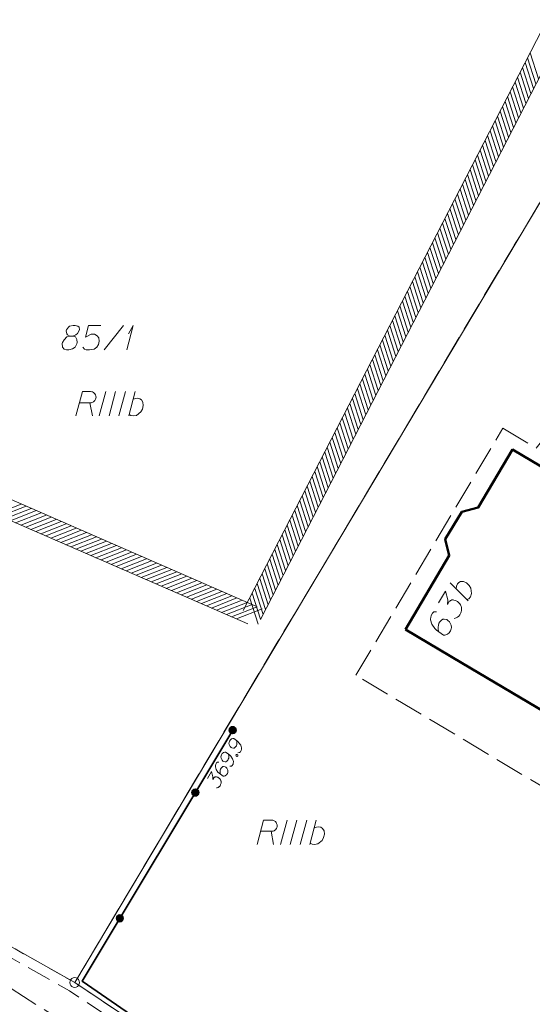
# Model space of a CAD drawing. Header units: metres. Extents: x 5555129 to 5555568, y 5636170 to 5636517.
# Tile 27 of 162: x 5555253 to 5555279, y 5636243 to 5636293. Entities that reach past the tile are written whole.
import ezdxf

# ---------------------------------------------------------------- set-up
doc = ezdxf.new("R2010")
doc.units = ezdxf.units.M
doc.header["$MEASUREMENT"] = 0
for name, pattern in [('05-linia 2.5 1', [1.75, 1.25, -0.5]), ('L_0_06', [2, 1.5, -0.5]), ('PRZER1-1', [2, 1, -1]), ('PRZER3-1', [4, 3, -1])]:
    doc.linetypes.add(name, pattern=pattern)
for name, color, linetype, lineweight in [('#skartowane', 7, 'Continuous', 18), ('#zakres', 7, 'Continuous', 18), ('#ZUDP', 7, 'Continuous', 18)]:
    doc.layers.add(name, color=color, linetype=linetype, lineweight=lineweight)
for name, color, linetype, lineweight, true_color in [('GEPADR', 7, 'Continuous', 18, 0x0a0909), ('GEPADR_O', 7, 'Continuous', 18, 0x0a0909), ('GEPPGD', 7, 'Continuous', 18, 0x008000), ('GESBZO', 7, 'Continuous', 50, 0x0a0909), ('GESDZI', 7, 'Continuous', 18, 0x0a0909), ('GESDZI_O', 7, 'Continuous', 18, 0x0a0909), ('GESKKL', 7, 'PRZER3-1', 18, 0x008000), ('GESKKL_O', 7, 'PRZER3-1', 18, 0x008000), ('GESUZY', 7, 'PRZER1-1', 18, 0x008000)]:
    doc.layers.add(name, color=color, linetype=linetype, lineweight=lineweight, true_color=true_color)

# ---------------------------------------------------------------- blocks, each defined once
blk = doc.blocks.new('EPPGS')
at = {"color": 0, "flags": 128}
blk.add_lwpolyline([(0.5, 0), (0.475528, -0.154508), (0.404508, -0.293893), (0.293893, -0.404508), (0.154508, -0.475528), (0, -0.5), (-0.154508, -0.475528), (-0.293893, -0.404508), (-0.404508, -0.293893), (-0.475528, -0.154508), (-0.5, 0), (-0.475528, 0.154508), (-0.404508, 0.293893), (-0.293893, 0.404508), (-0.154508, 0.475528), (0, 0.5), (0.154508, 0.475528), (0.293893, 0.404508), (0.404508, 0.293893), (0.475528, 0.154508), (0.5, 0)], close=True, dxfattribs=at)
blk = doc.blocks.new('POINT_1')
blk.add_hatch(color=0).paths.add_polyline_path([(-0.000884, -0.0025), (-0.0025, -0.000884), (-0.0025, 0.000884), (0.000884, 0.0025), (0.0025, 0.000884), (0.0025, -0.000884), (0.000884, -0.0025)])
blk = doc.blocks.new('*U83')
at = {"layer": 'GESKKL_O', "color": 96, "linetype": 'ByBlock', "lineweight": 18, "true_color": 0x008000}
blk.add_line((5555265.682, 5636251.736), (5555265.81, 5636251.057), dxfattribs=at)
at = {"layer": 'GESKKL_O', "color": 96, "linetype": 'ByBlock', "lineweight": 18, "true_color": 0x008000, "flags": 128}
blk.add_lwpolyline([(5555264.963, 5636251.057), (5555265.298, 5636252.307), (5555265.721, 5636252.307), (5555265.78, 5636252.297), (5555265.81, 5636252.288), (5555265.869, 5636252.258), (5555265.908, 5636252.229), (5555265.938, 5636252.189), (5555265.967, 5636252.14), (5555265.987, 5636252.071), (5555265.997, 5636252.012), (5555265.987, 5636251.963), (5555265.977, 5636251.923), (5555265.957, 5636251.884), (5555265.938, 5636251.855), (5555265.908, 5636251.815), (5555265.869, 5636251.786), (5555265.839, 5636251.766), (5555265.79, 5636251.746), (5555265.741, 5636251.736), (5555265.15, 5636251.736)], dxfattribs=at)
blk = doc.blocks.new('*U84')
at = {"layer": 'GESKKL_O', "color": 96, "linetype": 'ByBlock', "lineweight": 18, "true_color": 0x008000}
blk.add_line((5555267.669, 5636251.057), (5555267.994, 5636252.307), dxfattribs=at)
at = {"layer": 'GESKKL_O', "color": 96, "linetype": 'ByBlock', "lineweight": 18, "true_color": 0x008000, "flags": 128}
blk.add_lwpolyline([(5555267.886, 5636251.894), (5555268.004, 5636251.953), (5555268.132, 5636251.963), (5555268.231, 5636251.943), (5555268.319, 5636251.884), (5555268.398, 5636251.756), (5555268.408, 5636251.589), (5555268.368, 5636251.412), (5555268.29, 5636251.264), (5555268.073, 5636251.087), (5555267.906, 5636251.057), (5555267.778, 5636251.077), (5555267.689, 5636251.136)], dxfattribs=at)
blk = doc.blocks.new('*U85')
at = {"layer": 'GESDZI_O', "color": 96, "linetype": 'ByBlock', "lineweight": 18}
for q in [(5555258.304, 5636276.356), (5555258.392, 5636277.183)]:
    blk.add_line((5555258.638, 5636277.606), q, dxfattribs=at)
blk = doc.blocks.new('*U95')
at = {"layer": 'GESKKL_O', "color": 96, "linetype": 'ByBlock', "lineweight": 18, "true_color": 0x008000}
blk.add_line((5555256.416, 5636273.657), (5555256.544, 5636272.978), dxfattribs=at)
at = {"layer": 'GESKKL_O', "color": 96, "linetype": 'ByBlock', "lineweight": 18, "true_color": 0x008000, "flags": 128}
blk.add_lwpolyline([(5555255.698, 5636272.978), (5555256.032, 5636274.228), (5555256.456, 5636274.228), (5555256.515, 5636274.218), (5555256.544, 5636274.208), (5555256.603, 5636274.179), (5555256.642, 5636274.149), (5555256.672, 5636274.11), (5555256.702, 5636274.061), (5555256.721, 5636273.992), (5555256.731, 5636273.933), (5555256.721, 5636273.884), (5555256.711, 5636273.844), (5555256.692, 5636273.805), (5555256.672, 5636273.775), (5555256.642, 5636273.736), (5555256.603, 5636273.706), (5555256.574, 5636273.687), (5555256.524, 5636273.667), (5555256.475, 5636273.657), (5555255.885, 5636273.657)], dxfattribs=at)
blk = doc.blocks.new('*U96')
at = {"layer": 'GESKKL_O', "color": 96, "linetype": 'ByBlock', "lineweight": 18, "true_color": 0x008000}
blk.add_line((5555258.404, 5636272.978), (5555258.729, 5636274.228), dxfattribs=at)
at = {"layer": 'GESKKL_O', "color": 96, "linetype": 'ByBlock', "lineweight": 18, "true_color": 0x008000, "flags": 128}
blk.add_lwpolyline([(5555258.62, 5636273.815), (5555258.739, 5636273.874), (5555258.867, 5636273.884), (5555258.965, 5636273.864), (5555259.054, 5636273.805), (5555259.132, 5636273.677), (5555259.142, 5636273.51), (5555259.103, 5636273.332), (5555259.024, 5636273.185), (5555258.808, 5636273.008), (5555258.64, 5636272.978), (5555258.512, 5636272.998), (5555258.424, 5636273.057)], dxfattribs=at)
blk = doc.blocks.new('*U97')
at = {"layer": 'GEPADR_O', "color": 7, "linetype": 'ByBlock', "lineweight": 18}
blk.add_line((5555275.756, 5636263.53), (5555274.845, 5636264.446), dxfattribs=at)
at = {"layer": 'GEPADR_O', "color": 7, "linetype": 'ByBlock', "lineweight": 18, "flags": 128}
blk.add_lwpolyline([(5555275.146, 5636264.142), (5555275.155, 5636264.274), (5555275.212, 5636264.389), (5555275.279, 5636264.464), (5555275.375, 5636264.51), (5555275.525, 5636264.513), (5555275.674, 5636264.436), (5555275.806, 5636264.312), (5555275.893, 5636264.169), (5555275.936, 5636263.893), (5555275.876, 5636263.733), (5555275.794, 5636263.633), (5555275.698, 5636263.587)], dxfattribs=at)

msp = doc.modelspace()

# ---------------------------------------------------------------- hatches: boundary and pattern name
at = {"layer": '#skartowane', "linetype": 'Continuous', "lineweight": 35}
h = msp.add_hatch(color=7, dxfattribs=at)
edge = h.paths.add_edge_path()
edge.add_arc((5555263.72, 5636256.91), 0.175, 0, 360)
at = {"layer": '#skartowane', "lineweight": 18}
h = msp.add_hatch(color=7, dxfattribs=at)
edge = h.paths.add_edge_path()
edge.add_arc((5555263.72, 5636256.91), 0.045, 0, 360)
at = {"layer": '#skartowane', "linetype": 'Continuous', "lineweight": 35}
h = msp.add_hatch(color=7, dxfattribs=at)
edge = h.paths.add_edge_path()
edge.add_arc((5555261.806, 5636253.718), 0.175, 0, 360)
h = msp.add_hatch(color=7, dxfattribs=at)
edge = h.paths.add_edge_path()
edge.add_arc((5555257.949, 5636247.286), 0.175, 0, 360)

# ---------------------------------------------------------------- linework, layer by layer
at = {"layer": '#skartowane', "color": 7, "linetype": 'L_0_06', "lineweight": 18, "flags": 128}
msp.add_lwpolyline([(5555319.91, 5636279.38), (5555323.03, 5636275.28), (5555329.28, 5636268.46), (5555334.03, 5636263.4), (5555345.03, 5636252.49), (5555346.54, 5636251.45), (5555345.73, 5636247.93), (5555332.42, 5636261.49), (5555327.2, 5636266.8), (5555317.86, 5636277.41), (5555315.42, 5636280.01), (5555313.35, 5636281.16), (5555310.91, 5636281.48), (5555308.55, 5636280.93), (5555307.33, 5636278.49), (5555300.21, 5636263.98), (5555298.84, 5636260.31), (5555299.74, 5636259.03), (5555298.26, 5636255.27), (5555297.04, 5636255.1), (5555292.88, 5636247), (5555292.08, 5636246.05), (5555288.59, 5636239.37), (5555285.9, 5636234.86), (5555282.53, 5636231.41), (5555279.83, 5636229.99), (5555275.41, 5636228.95), (5555271.53, 5636229.31), (5555268.13, 5636230.4), (5555264.62, 5636232.17), (5555253.07, 5636239.68), (5555243.27, 5636245.93), (5555229.11, 5636254.41), (5555220.5, 5636258.77), (5555213.45, 5636261.65), (5555208.14, 5636263.06), (5555202.51, 5636263.31), (5555198.72, 5636262.51), (5555193.02, 5636260.05), (5555189.79, 5636257.33), (5555186.81, 5636252.47), (5555184.72, 5636245.33), (5555179.71, 5636245.97), (5555181.09, 5636251.46), (5555182.84, 5636255.67), (5555185.21, 5636259.68), (5555188.88, 5636264.05), (5555188.73, 5636266.82), (5555186.51, 5636270.36), (5555177.24, 5636279.14), (5555172.12, 5636284.35), (5555168.67, 5636288.73), (5555165.68, 5636293.64), (5555163.11, 5636298.61), (5555159.69, 5636305.28), (5555154.96, 5636314.88), (5555157.25, 5636316.15), (5555161.87, 5636306.69), (5555165.41, 5636299.79), (5555167.81, 5636295.12), (5555170.82, 5636290.32), (5555174.09, 5636286.04), (5555178.95, 5636281.15), (5555193.27, 5636269.09), (5555198.74, 5636266.34), (5555202.91, 5636266.53), (5555208.67, 5636266.05), (5555214.33, 5636264.32), (5555221.74, 5636261.36), (5555230.37, 5636257.02), (5555244.89, 5636248.46), (5555254.7, 5636242.22), (5555266.71, 5636234.85), (5555271.59, 5636232.9), (5555275.32, 5636232.51), (5555278.58, 5636233.38), (5555282.52, 5636236.11), (5555285.35, 5636239.7), (5555289.44, 5636247.37), (5555294.78, 5636258.52), (5555297.61, 5636265.12), (5555304.52, 5636279.57), (5555309.3, 5636287.58), (5555310.96, 5636291.13)], dxfattribs=at)
at = {"layer": '#skartowane', "color": 7, "linetype": 'Continuous', "lineweight": 35, "flags": 128}
msp.add_lwpolyline([(5555294.6, 5636264.97), (5555294.19, 5636264.03), (5555294.6, 5636261.89), (5555284.46, 5636241.75), (5555282.65, 5636239.36), (5555280.44, 5636237.3), (5555277.57, 5636236.14), (5555274.71, 5636235.37), (5555271.67, 5636235.59), (5555268.78, 5636236.15), (5555266.05, 5636237.48), (5555263.48, 5636238.92), (5555256.02, 5636244.07), (5555263.72, 5636256.91)], dxfattribs=at)
at = {"layer": '#skartowane', "color": 7, "linetype": 'Continuous', "lineweight": 18, "flags": 128}
for points in [[(5555263.988, 5636255.756), (5555264.068, 5636255.763), (5555264.111, 5636255.799), (5555264.153, 5636255.87), (5555264.163, 5636255.933), (5555264.171, 5636255.969), (5555264.171, 5636256.004), (5555264.129, 5636256.139), (5555264.041, 5636256.268), (5555263.984, 5636256.323), (5555263.849, 5636256.431), (5555263.773, 5636256.477), (5555263.731, 5636256.475), (5555263.666, 5636256.458), (5555263.647, 5636256.449), (5555263.601, 5636256.408), (5555263.562, 5636256.342), (5555263.541, 5636256.285), (5555263.53, 5636256.244), (5555263.54, 5636256.169), (5555263.591, 5636256.069), (5555263.633, 5636256.024), (5555263.673, 5636256), (5555263.754, 5636255.985), (5555263.792, 5636255.991), (5555263.833, 5636256.014), (5555263.885, 5636256.065), (5555263.912, 5636256.111), (5555263.93, 5636256.176), (5555263.936, 5636256.22), (5555263.932, 5636256.306), (5555263.925, 5636256.351), (5555263.919, 5636256.375)], [(5555263.572, 5636255.062), (5555263.652, 5636255.069), (5555263.695, 5636255.105), (5555263.737, 5636255.176), (5555263.747, 5636255.239), (5555263.755, 5636255.276), (5555263.755, 5636255.31), (5555263.713, 5636255.446), (5555263.625, 5636255.574), (5555263.568, 5636255.629), (5555263.433, 5636255.737), (5555263.357, 5636255.783), (5555263.315, 5636255.781), (5555263.25, 5636255.765), (5555263.231, 5636255.755), (5555263.185, 5636255.714), (5555263.145, 5636255.648), (5555263.125, 5636255.591), (5555263.114, 5636255.55), (5555263.124, 5636255.475), (5555263.175, 5636255.376), (5555263.216, 5636255.33), (5555263.257, 5636255.306), (5555263.338, 5636255.292), (5555263.375, 5636255.297), (5555263.417, 5636255.32), (5555263.469, 5636255.372), (5555263.496, 5636255.417), (5555263.514, 5636255.482), (5555263.52, 5636255.527), (5555263.516, 5636255.612), (5555263.509, 5636255.657), (5555263.503, 5636255.682)], [(5555263.019, 5636255.276), (5555262.939, 5636255.269), (5555262.897, 5636255.233), (5555262.854, 5636255.162), (5555262.844, 5636255.099), (5555262.836, 5636255.063), (5555262.836, 5636255.028), (5555262.878, 5636254.893), (5555262.967, 5636254.764), (5555263.023, 5636254.709), (5555263.158, 5636254.601), (5555263.234, 5636254.555), (5555263.276, 5636254.557), (5555263.341, 5636254.574), (5555263.36, 5636254.583), (5555263.406, 5636254.624), (5555263.446, 5636254.69), (5555263.466, 5636254.747), (5555263.477, 5636254.788), (5555263.467, 5636254.863), (5555263.416, 5636254.963), (5555263.375, 5636255.008), (5555263.334, 5636255.032), (5555263.253, 5636255.047), (5555263.216, 5636255.042), (5555263.174, 5636255.018), (5555263.122, 5636254.967), (5555263.095, 5636254.921), (5555263.077, 5636254.856), (5555263.071, 5636254.812), (5555263.075, 5636254.727), (5555263.082, 5636254.681), (5555263.088, 5636254.657)], [(5555263.888, 5636255.623), (5555263.903, 5636255.648), (5555263.922, 5636255.657), (5555263.952, 5636255.66), (5555263.977, 5636255.645), (5555263.988, 5636255.618), (5555263.989, 5636255.597), (5555263.974, 5636255.571), (5555263.955, 5636255.562), (5555263.925, 5636255.559), (5555263.9, 5636255.574), (5555263.889, 5636255.602), (5555263.888, 5636255.623)], [(5555262.423, 5636254.443), (5555262.635, 5636254.797), (5555262.707, 5636254.527), (5555262.696, 5636254.382), (5555262.751, 5636254.473), (5555262.768, 5636254.491), (5555262.779, 5636254.498), (5555262.79, 5636254.505), (5555262.801, 5636254.512), (5555262.829, 5636254.523), (5555262.85, 5636254.524), (5555262.871, 5636254.525), (5555262.89, 5636254.521), (5555262.931, 5636254.51), (5555262.965, 5636254.497), (5555262.98, 5636254.487), (5555263, 5636254.475), (5555263.027, 5636254.452), (5555263.045, 5636254.435), (5555263.062, 5636254.418), (5555263.074, 5636254.403), (5555263.081, 5636254.392), (5555263.088, 5636254.381), (5555263.095, 5636254.37), (5555263.104, 5636254.351), (5555263.115, 5636254.323), (5555263.122, 5636254.299), (5555263.126, 5636254.283), (5555263.127, 5636254.262), (5555263.128, 5636254.24), (5555263.126, 5636254.214), (5555263.125, 5636254.201), (5555263.113, 5636254.159), (5555263.1, 5636254.126), (5555263.093, 5636254.103), (5555263.072, 5636254.067), (5555263.043, 5636254.03), (5555263.028, 5636254.018), (5555263.014, 5636254.006), (5555263, 5636253.993), (5555262.981, 5636253.984), (5555262.962, 5636253.975), (5555262.926, 5636253.962), (5555262.897, 5636253.959)]]:
    msp.add_lwpolyline(points, dxfattribs=at)
at = {"layer": '#skartowane', "color": 7, "linetype": 'Continuous', "lineweight": 35}
for centre in [(5555263.72, 5636256.91), (5555261.806, 5636253.718), (5555257.949, 5636247.286)]:
    msp.add_circle(centre, 0.175, dxfattribs=at)
at = {"layer": '#zakres', "color": 134, "linetype": 'Continuous', "lineweight": 18}
for p, q in [((5555293.355, 5636319.629), (5555264.255, 5636263.029)), ((5555294.245, 5636319.171), (5555265.145, 5636262.571)), ((5555279.355, 5636290.221), (5555278.927, 5636291.554)), ((5555264.899, 5636263.259), (5555200.879, 5636291.093)), ((5555279.099, 5636289.723), (5555278.671, 5636291.056)), ((5555279.227, 5636289.972), (5555278.799, 5636291.305)), ((5555278.843, 5636289.225), (5555278.415, 5636290.558)), ((5555278.971, 5636289.474), (5555278.543, 5636290.807)), ((5555264.501, 5636262.341), (5555200.48, 5636290.176)), ((5555278.587, 5636288.727), (5555278.159, 5636290.06)), ((5555278.715, 5636288.976), (5555278.287, 5636290.309)), ((5555278.33, 5636288.229), (5555277.903, 5636289.562)), ((5555278.459, 5636288.478), (5555278.031, 5636289.811)), ((5555278.074, 5636287.731), (5555277.647, 5636289.064)), ((5555278.202, 5636287.98), (5555277.775, 5636289.313)), ((5555277.818, 5636287.233), (5555277.391, 5636288.566)), ((5555277.946, 5636287.482), (5555277.519, 5636288.815)), ((5555277.562, 5636286.735), (5555277.135, 5636288.068)), ((5555277.69, 5636286.984), (5555277.263, 5636288.317)), ((5555277.306, 5636286.237), (5555276.879, 5636287.57)), ((5555277.434, 5636286.486), (5555277.007, 5636287.819)), ((5555277.05, 5636285.739), (5555276.622, 5636287.072)), ((5555277.178, 5636285.988), (5555276.75, 5636287.321)), ((5555276.794, 5636285.241), (5555276.366, 5636286.574)), ((5555276.922, 5636285.49), (5555276.494, 5636286.823)), ((5555276.538, 5636284.743), (5555276.11, 5636286.076)), ((5555276.666, 5636284.992), (5555276.238, 5636286.325)), ((5555276.282, 5636284.245), (5555275.854, 5636285.578)), ((5555276.41, 5636284.494), (5555275.982, 5636285.827)), ((5555276.026, 5636283.747), (5555275.598, 5636285.08)), ((5555276.154, 5636283.996), (5555275.726, 5636285.329)), ((5555275.77, 5636283.249), (5555275.342, 5636284.582)), ((5555275.898, 5636283.498), (5555275.47, 5636284.831)), ((5555275.514, 5636282.751), (5555275.086, 5636284.084)), ((5555275.642, 5636283), (5555275.214, 5636284.333)), ((5555275.258, 5636282.253), (5555274.83, 5636283.586)), ((5555275.386, 5636282.502), (5555274.958, 5636283.835)), ((5555275.002, 5636281.755), (5555274.574, 5636283.088)), ((5555275.13, 5636282.004), (5555274.702, 5636283.337)), ((5555274.746, 5636281.257), (5555274.318, 5636282.59)), ((5555274.874, 5636281.506), (5555274.446, 5636282.839)), ((5555274.49, 5636280.759), (5555274.062, 5636282.092)), ((5555274.618, 5636281.008), (5555274.19, 5636282.341)), ((5555274.234, 5636280.261), (5555273.806, 5636281.594)), ((5555274.362, 5636280.51), (5555273.934, 5636281.843)), ((5555273.978, 5636279.762), (5555273.55, 5636281.096)), ((5555274.106, 5636280.011), (5555273.678, 5636281.345)), ((5555273.722, 5636279.264), (5555273.294, 5636280.598)), ((5555273.85, 5636279.513), (5555273.422, 5636280.847)), ((5555273.465, 5636278.766), (5555273.038, 5636280.099)), ((5555273.593, 5636279.015), (5555273.166, 5636280.348)), ((5555273.209, 5636278.268), (5555272.782, 5636279.601)), ((5555273.337, 5636278.517), (5555272.91, 5636279.85)), ((5555272.953, 5636277.77), (5555272.526, 5636279.103)), ((5555273.081, 5636278.019), (5555272.654, 5636279.352)), ((5555272.697, 5636277.272), (5555272.27, 5636278.605)), ((5555272.825, 5636277.521), (5555272.398, 5636278.854)), ((5555272.441, 5636276.774), (5555272.013, 5636278.107)), ((5555272.569, 5636277.023), (5555272.141, 5636278.356)), ((5555272.057, 5636276.027), (5555271.629, 5636277.36)), ((5555272.185, 5636276.276), (5555271.757, 5636277.609)), ((5555272.313, 5636276.525), (5555271.885, 5636277.858)), ((5555271.801, 5636275.529), (5555271.373, 5636276.862)), ((5555271.929, 5636275.778), (5555271.501, 5636277.111)), ((5555271.545, 5636275.031), (5555271.117, 5636276.364)), ((5555271.673, 5636275.28), (5555271.245, 5636276.613)), ((5555271.289, 5636274.533), (5555270.861, 5636275.866)), ((5555271.417, 5636274.782), (5555270.989, 5636276.115)), ((5555271.033, 5636274.035), (5555270.605, 5636275.368)), ((5555271.161, 5636274.284), (5555270.733, 5636275.617)), ((5555270.777, 5636273.537), (5555270.349, 5636274.87)), ((5555270.905, 5636273.786), (5555270.477, 5636275.119)), ((5555270.521, 5636273.039), (5555270.093, 5636274.372)), ((5555270.649, 5636273.288), (5555270.221, 5636274.621)), ((5555270.265, 5636272.541), (5555269.837, 5636273.874)), ((5555270.393, 5636272.79), (5555269.965, 5636274.123)), ((5555270.009, 5636272.043), (5555269.581, 5636273.376)), ((5555270.137, 5636272.292), (5555269.709, 5636273.625)), ((5555269.753, 5636271.545), (5555269.325, 5636272.878)), ((5555269.881, 5636271.794), (5555269.453, 5636273.127)), ((5555269.497, 5636271.047), (5555269.069, 5636272.38)), ((5555269.625, 5636271.296), (5555269.197, 5636272.629)), ((5555269.241, 5636270.549), (5555268.813, 5636271.882)), ((5555269.369, 5636270.798), (5555268.941, 5636272.131)), ((5555268.984, 5636270.051), (5555268.557, 5636271.384)), ((5555269.113, 5636270.3), (5555268.685, 5636271.633)), ((5555268.728, 5636269.553), (5555268.301, 5636270.886)), ((5555268.856, 5636269.802), (5555268.429, 5636271.135)), ((5555268.472, 5636269.055), (5555268.045, 5636270.388)), ((5555268.6, 5636269.304), (5555268.173, 5636270.637)), ((5555268.216, 5636268.557), (5555267.789, 5636269.89)), ((5555268.344, 5636268.806), (5555267.917, 5636270.139)), ((5555267.96, 5636268.059), (5555267.533, 5636269.392)), ((5555268.088, 5636268.308), (5555267.661, 5636269.641)), ((5555267.704, 5636267.561), (5555267.276, 5636268.894)), ((5555267.832, 5636267.81), (5555267.404, 5636269.143)), ((5555251.595, 5636267.958), (5555252.897, 5636268.471)), ((5555251.852, 5636267.846), (5555253.154, 5636268.36)), ((5555267.448, 5636267.063), (5555267.02, 5636268.396)), ((5555267.576, 5636267.312), (5555267.148, 5636268.645)), ((5555252.108, 5636267.735), (5555253.411, 5636268.248)), ((5555252.365, 5636267.623), (5555253.668, 5636268.136)), ((5555252.622, 5636267.511), (5555253.925, 5636268.025)), ((5555252.879, 5636267.4), (5555254.181, 5636267.913)), ((5555253.136, 5636267.288), (5555254.438, 5636267.801)), ((5555267.192, 5636266.565), (5555266.764, 5636267.898)), ((5555267.32, 5636266.814), (5555266.892, 5636268.147)), ((5555253.392, 5636267.177), (5555254.695, 5636267.69)), ((5555253.649, 5636267.065), (5555254.952, 5636267.578)), ((5555253.906, 5636266.953), (5555255.208, 5636267.466)), ((5555254.163, 5636266.842), (5555255.465, 5636267.355)), ((5555266.936, 5636266.067), (5555266.508, 5636267.4)), ((5555267.064, 5636266.316), (5555266.636, 5636267.649)), ((5555254.419, 5636266.73), (5555255.722, 5636267.243)), ((5555254.676, 5636266.618), (5555255.979, 5636267.132)), ((5555254.933, 5636266.507), (5555256.236, 5636267.02)), ((5555255.19, 5636266.395), (5555256.492, 5636266.908)), ((5555255.447, 5636266.283), (5555256.749, 5636266.797)), ((5555266.68, 5636265.569), (5555266.252, 5636266.902)), ((5555266.808, 5636265.818), (5555266.38, 5636267.151)), ((5555255.703, 5636266.172), (5555257.006, 5636266.685)), ((5555255.96, 5636266.06), (5555257.263, 5636266.573)), ((5555256.217, 5636265.949), (5555257.519, 5636266.462)), ((5555256.474, 5636265.837), (5555257.776, 5636266.35)), ((5555266.424, 5636265.071), (5555265.996, 5636266.404)), ((5555266.552, 5636265.32), (5555266.124, 5636266.653)), ((5555256.73, 5636265.725), (5555258.033, 5636266.238)), ((5555256.987, 5636265.614), (5555258.29, 5636266.127)), ((5555257.244, 5636265.502), (5555258.547, 5636266.015)), ((5555257.501, 5636265.39), (5555258.803, 5636265.903)), ((5555257.758, 5636265.279), (5555259.06, 5636265.792)), ((5555266.168, 5636264.573), (5555265.74, 5636265.906)), ((5555266.296, 5636264.822), (5555265.868, 5636266.155)), ((5555258.014, 5636265.167), (5555259.317, 5636265.68)), ((5555258.271, 5636265.055), (5555259.574, 5636265.569)), ((5555258.528, 5636264.944), (5555259.831, 5636265.457)), ((5555258.785, 5636264.832), (5555260.087, 5636265.345)), ((5555265.912, 5636264.074), (5555265.484, 5636265.408)), ((5555266.04, 5636264.323), (5555265.612, 5636265.657)), ((5555259.042, 5636264.72), (5555260.344, 5636265.234)), ((5555259.298, 5636264.609), (5555260.601, 5636265.122)), ((5555259.555, 5636264.497), (5555260.858, 5636265.01)), ((5555259.812, 5636264.386), (5555261.114, 5636264.899)), ((5555260.069, 5636264.274), (5555261.371, 5636264.787)), ((5555265.656, 5636263.576), (5555265.228, 5636264.909)), ((5555265.784, 5636263.825), (5555265.356, 5636265.159)), ((5555260.325, 5636264.162), (5555261.628, 5636264.675)), ((5555260.582, 5636264.051), (5555261.885, 5636264.564)), ((5555260.839, 5636263.939), (5555262.142, 5636264.452)), ((5555261.096, 5636263.827), (5555262.398, 5636264.34)), ((5555265.4, 5636263.078), (5555264.972, 5636264.411)), ((5555265.528, 5636263.327), (5555265.1, 5636264.66)), ((5555261.353, 5636263.716), (5555262.655, 5636264.229)), ((5555261.609, 5636263.604), (5555262.912, 5636264.117)), ((5555261.866, 5636263.492), (5555263.169, 5636264.006)), ((5555262.123, 5636263.381), (5555263.425, 5636263.894)), ((5555262.38, 5636263.269), (5555263.682, 5636263.782)), ((5555265.144, 5636262.58), (5555264.716, 5636263.913)), ((5555265.272, 5636262.829), (5555264.844, 5636264.162)), ((5555262.636, 5636263.157), (5555263.939, 5636263.671)), ((5555262.893, 5636263.046), (5555264.196, 5636263.559)), ((5555263.15, 5636262.934), (5555264.453, 5636263.447)), ((5555263.407, 5636262.823), (5555264.709, 5636263.336)), ((5555265.016, 5636262.331), (5555264.588, 5636263.664)), ((5555263.664, 5636262.711), (5555264.966, 5636263.224)), ((5555263.92, 5636262.599), (5555265.223, 5636263.112))]:
    msp.add_line(p, q, dxfattribs=at)
at = {"layer": '#ZUDP', "color": 1, "linetype": '05-linia 2.5 1', "lineweight": 18, "flags": 128}
msp.add_lwpolyline([(5555269.271, 5636235.047), (5555264.77, 5636237.281), (5555255.378, 5636243.574), (5555215.913, 5636265.819), (5555208.427, 5636266.321), (5555202.73, 5636266.699), (5555200.294, 5636266.539)], dxfattribs=at)
at = {"layer": 'GEPADR_O', "color": 7, "linetype": 'Continuous', "lineweight": 18, "flags": 128}
for points in [[(5555274.244, 5636263.429), (5555274.595, 5636264.022), (5555274.718, 5636263.572), (5555274.701, 5636263.331), (5555274.791, 5636263.483), (5555274.819, 5636263.512), (5555274.838, 5636263.524), (5555274.856, 5636263.536), (5555274.875, 5636263.548), (5555274.92, 5636263.567), (5555274.956, 5636263.569), (5555274.991, 5636263.571), (5555275.021, 5636263.564), (5555275.091, 5636263.546), (5555275.147, 5636263.524), (5555275.172, 5636263.509), (5555275.206, 5636263.489), (5555275.252, 5636263.451), (5555275.281, 5636263.422), (5555275.31, 5636263.394), (5555275.33, 5636263.37), (5555275.342, 5636263.352), (5555275.354, 5636263.333), (5555275.366, 5636263.315), (5555275.381, 5636263.283), (5555275.4, 5636263.237), (5555275.41, 5636263.197), (5555275.417, 5636263.17), (5555275.419, 5636263.135), (5555275.421, 5636263.099), (5555275.418, 5636263.055), (5555275.417, 5636263.033), (5555275.399, 5636262.964), (5555275.377, 5636262.908), (5555275.365, 5636262.869), (5555275.33, 5636262.81), (5555275.282, 5636262.747), (5555275.258, 5636262.727), (5555275.235, 5636262.706), (5555275.211, 5636262.686), (5555275.179, 5636262.67), (5555275.147, 5636262.655), (5555275.089, 5636262.633), (5555275.04, 5636262.627)], [(5555274.133, 5636262.969), (5555273.999, 5636262.956), (5555273.929, 5636262.895), (5555273.859, 5636262.776), (5555273.843, 5636262.672), (5555273.829, 5636262.611), (5555273.83, 5636262.553), (5555273.902, 5636262.328), (5555274.051, 5636262.114), (5555274.146, 5636262.024), (5555274.371, 5636261.845), (5555274.498, 5636261.77), (5555274.569, 5636261.774), (5555274.677, 5636261.801), (5555274.709, 5636261.817), (5555274.785, 5636261.886), (5555274.85, 5636261.996), (5555274.883, 5636262.091), (5555274.901, 5636262.161), (5555274.883, 5636262.285), (5555274.798, 5636262.45), (5555274.728, 5636262.526), (5555274.66, 5636262.566), (5555274.525, 5636262.589), (5555274.463, 5636262.58), (5555274.394, 5636262.54), (5555274.308, 5636262.454), (5555274.263, 5636262.377), (5555274.234, 5636262.269), (5555274.224, 5636262.195), (5555274.232, 5636262.053), (5555274.244, 5636261.977), (5555274.254, 5636261.937)]]:
    msp.add_lwpolyline(points, dxfattribs=at)
at = {"layer": 'GESBZO', "color": 7, "linetype": 'Continuous', "lineweight": 50, "flags": 128}
msp.add_lwpolyline([(5555272.561, 5636262.055), (5555274.796, 5636265.837), (5555274.577, 5636266.672), (5555275.435, 5636268.072), (5555276.271, 5636268.291), (5555278.034, 5636271.262), (5555280.964, 5636269.518), (5555281.427, 5636270.289), (5555285.128, 5636268.082), (5555284.666, 5636267.301), (5555289.949, 5636264.18), (5555284.506, 5636254.963), (5555280.095, 5636257.584), (5555275.451, 5636260.34), (5555272.561, 5636262.055)], close=True, dxfattribs=at)
at = {"layer": 'GESDZI', "color": 96, "linetype": 'Continuous', "lineweight": 18, "flags": 128}
for points in [[(5555275.25, 5636316.495), (5555282.05, 5636311.75), (5555291.92, 5636304.86), (5555255.64, 5636244)], [(5555255.64, 5636244), (5555216.06, 5636266.31), (5555210.74, 5636267.97), (5555229.767, 5636305.081)], [(5555181.37, 5636197.215), (5555180.879, 5636235.703), (5555180.847, 5636237.963), (5555184.375, 5636256.62), (5555190.254, 5636262.036), (5555194.751, 5636266.179), (5555198.92, 5636266.95), (5555202.73, 5636267.2), (5555208.46, 5636266.82), (5555210.74, 5636267.97), (5555216.06, 5636266.31), (5555255.64, 5636244), (5555265.022, 5636237.714), (5555269.493, 5636235.495), (5555274.997, 5636234.98), (5555279.944, 5636236.523)]]:
    msp.add_lwpolyline(points, dxfattribs=at)
msp.add_lwpolyline([(5555255.64, 5636244), (5555291.92, 5636304.86), (5555311.27, 5636293.99), (5555284.476, 5636241.337), (5555279.944, 5636236.523), (5555274.997, 5636234.98), (5555269.493, 5636235.495), (5555265.022, 5636237.714), (5555255.64, 5636244)], close=True, dxfattribs=at)
at = {"layer": 'GESDZI_O', "color": 96, "linetype": 'Continuous', "lineweight": 18}
msp.add_line((5555257.142, 5636276.356), (5555258.136, 5636277.606), dxfattribs=at)
at = {"layer": 'GESDZI_O', "color": 96, "linetype": 'Continuous', "lineweight": 18, "flags": 128}
for points in [[(5555255.4, 5636277.065), (5555255.538, 5636277.065), (5555255.577, 5636277.075), (5555255.696, 5636277.124), (5555255.784, 5636277.203), (5555255.883, 5636277.39), (5555255.873, 5636277.527), (5555255.804, 5636277.577), (5555255.666, 5636277.606), (5555255.568, 5636277.606), (5555255.381, 5636277.577), (5555255.322, 5636277.527), (5555255.223, 5636277.38), (5555255.213, 5636277.331), (5555255.233, 5636277.183), (5555255.272, 5636277.124), (5555255.4, 5636277.065), (5555255.243, 5636277.025), (5555255.095, 5636276.878), (5555255.017, 5636276.73), (5555255.007, 5636276.681), (5555255.017, 5636276.494), (5555255.105, 5636276.396), (5555255.223, 5636276.356), (5555255.341, 5636276.356), (5555255.528, 5636276.405), (5555255.666, 5636276.494), (5555255.755, 5636276.671), (5555255.765, 5636276.73), (5555255.755, 5636276.888), (5555255.676, 5636277.025), (5555255.538, 5636277.065)], [(5555256.975, 5636277.606), (5555256.355, 5636277.606), (5555256.197, 5636277.016), (5555256.483, 5636277.163), (5555256.65, 5636277.163), (5555256.788, 5636277.075), (5555256.867, 5636276.976), (5555256.886, 5636276.809), (5555256.857, 5636276.642), (5555256.778, 5636276.504), (5555256.64, 5636276.396), (5555256.404, 5636276.356), (5555256.227, 5636276.356), (5555256.138, 5636276.396), (5555256.06, 5636276.504)]]:
    msp.add_lwpolyline(points, dxfattribs=at)
at = {"layer": 'GESKKL', "color": 96, "linetype": 'PRZER3-1', "lineweight": 18, "ltscale": 0.5, "true_color": 0x008000}
msp.add_lwpolyline([(5555275.249, 5636316.493), (5555282.05, 5636311.75), (5555291.92, 5636304.86), (5555284.52, 5636292.447), (5555255.64, 5636244), (5555216.06, 5636266.31), (5555210.74, 5636267.97)], dxfattribs=at)
msp.add_lwpolyline([(5555255.64, 5636244), (5555265.022, 5636237.714), (5555269.493, 5636235.495), (5555274.997, 5636234.98), (5555279.944, 5636236.523), (5555284.476, 5636241.337), (5555294.683, 5636261.4), (5555290.811, 5636263.67), (5555283.663, 5636251.573), (5555270.013, 5636259.716), (5555277.529, 5636272.351), (5555279.243, 5636271.33), (5555292.171, 5636287.889), (5555284.52, 5636292.447), (5555255.64, 5636244)], close=True, dxfattribs=at)
at = {"layer": 'GESKKL_O', "color": 96, "linetype": 'Continuous', "lineweight": 18, "true_color": 0x008000}
for p, q in [((5555257.233, 5636274.228), (5555256.898, 5636272.978)), ((5555257.735, 5636274.228), (5555257.4, 5636272.978)), ((5555258.237, 5636274.228), (5555257.902, 5636272.978)), ((5555266.499, 5636252.307), (5555266.164, 5636251.057)), ((5555267, 5636252.307), (5555266.666, 5636251.057)), ((5555267.502, 5636252.307), (5555267.168, 5636251.057))]:
    msp.add_line(p, q, dxfattribs=at)
at = {"layer": 'GESUZY', "color": 96, "linetype": 'PRZER1-1', "lineweight": 18, "ltscale": 0.5, "true_color": 0x008000}
for points in [[(5555275.249, 5636316.493), (5555282.05, 5636311.75), (5555291.92, 5636304.86), (5555284.52, 5636292.447), (5555255.64, 5636244), (5555216.06, 5636266.31), (5555210.74, 5636267.97), (5555208.46, 5636266.82), (5555202.73, 5636267.2), (5555198.92, 5636266.95), (5555193.68, 5636269.44), (5555177.22, 5636283.54), (5555171.85, 5636302.33), (5555191.001, 5636341.927)], [(5555279.944, 5636236.523), (5555274.997, 5636234.98), (5555269.493, 5636235.495), (5555265.022, 5636237.714), (5555255.64, 5636244), (5555216.06, 5636266.31), (5555210.74, 5636267.97), (5555208.46, 5636266.82), (5555202.73, 5636267.2), (5555198.92, 5636266.95), (5555194.751, 5636266.179), (5555190.254, 5636262.036), (5555184.375, 5636256.62), (5555180.847, 5636237.963), (5555180.879, 5636235.703), (5555181.144, 5636214.939), (5555181.37, 5636197.215)]]:
    msp.add_lwpolyline(points, dxfattribs=at)

# ---------------------------------------------------------------- block references
at = {"layer": 'GEPADR', "color": 7, "lineweight": 18, "rotation": 90}
msp.add_blockref('POINT_1', (5555274.324, 5636263.564), dxfattribs=at)
at = {"layer": 'GEPADR_O', "color": 7, "linetype": 'Continuous', "lineweight": 18}
msp.add_blockref('*U97', (0, 0), dxfattribs=at)
at = {"layer": 'GEPPGD', "color": 96, "lineweight": 18, "true_color": 0x008000, "xscale": 0.5, "yscale": 0.5, "zscale": 0.5, "rotation": 90}
msp.add_blockref('EPPGS', (5555255.64, 5636244), dxfattribs=at)
at = {"layer": 'GESDZI_O', "color": 96, "linetype": 'Continuous', "lineweight": 18}
msp.add_blockref('*U85', (0, 0), dxfattribs=at)
at = {"layer": 'GESKKL_O', "color": 96, "linetype": 'Continuous', "lineweight": 18, "true_color": 0x008000}
for name in ['*U95', '*U96', '*U83', '*U84']:
    msp.add_blockref(name, (0, 0), dxfattribs=at)

doc.saveas('drawing.dxf')
